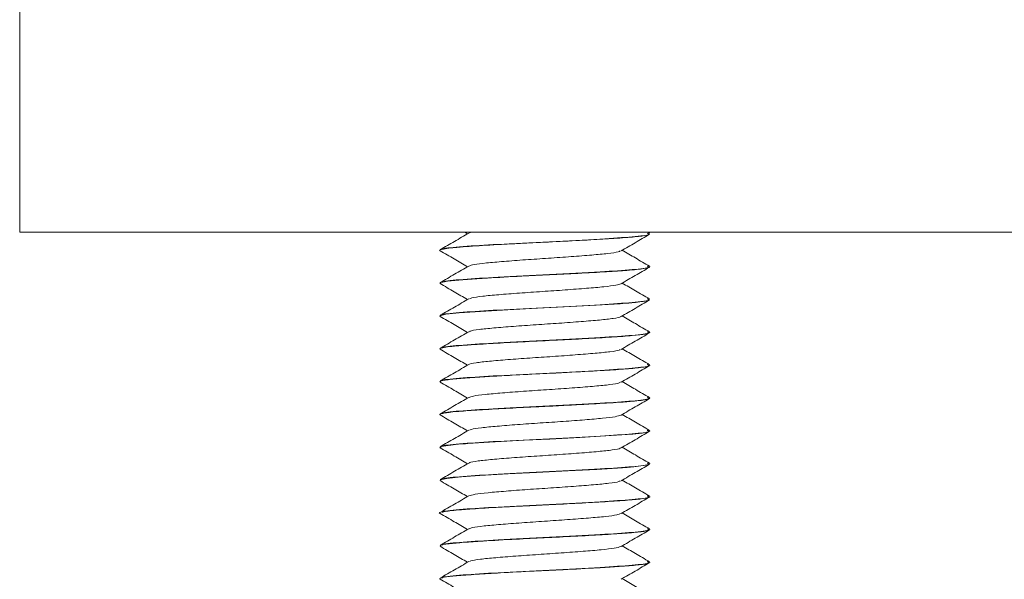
# Model space of a CAD drawing. Header units: millimetres. Extents: x 365 to 1993, y -46 to 1838.
# Tile 44 of 50: x 1843 to 1881, y 1115 to 1136. Entities that reach past the tile are written whole.
import ezdxf

# ---------------------------------------------------------------- set-up
doc = ezdxf.new("R2010")
doc.units = ezdxf.units.MM

msp = doc.modelspace()

# ---------------------------------------------------------------- linework, layer by layer
at = {"color": 7, "linetype": 'Continuous', "lineweight": 15}
for p, q in [((1843.042, 1138.322), (1843.042, 1128.322)), ((1993.042, 1128.322), (1843.042, 1128.322)), ((1859.995, 1128.322), (1860.097, 1128.263)), ((1867.029, 1128.283), (1866.962, 1128.322)), ((1867.042, 1128.258), (1867.042, 1128.268)), ((1859.042, 1127.643), (1859.042, 1127.633)), ((1867.042, 1127.008), (1867.042, 1127.018)), ((1859.042, 1126.393), (1859.042, 1126.383)), ((1867.042, 1125.758), (1867.042, 1125.768)), ((1859.042, 1125.143), (1859.042, 1125.133)), ((1867.042, 1124.508), (1867.042, 1124.518)), ((1859.042, 1123.893), (1859.042, 1123.883)), ((1867.042, 1123.258), (1867.042, 1123.268)), ((1859.042, 1122.643), (1859.042, 1122.633)), ((1867.042, 1122.008), (1867.042, 1122.018)), ((1859.042, 1121.393), (1859.042, 1121.383)), ((1867.042, 1120.758), (1867.042, 1120.768)), ((1859.042, 1120.143), (1859.042, 1120.133)), ((1867.042, 1119.508), (1867.042, 1119.518)), ((1859.042, 1118.893), (1859.042, 1118.883)), ((1867.042, 1118.258), (1867.042, 1118.268)), ((1859.042, 1117.643), (1859.042, 1117.633)), ((1867.042, 1117.008), (1867.042, 1117.018)), ((1859.042, 1116.393), (1859.042, 1116.383)), ((1867.042, 1115.758), (1867.042, 1115.768)), ((1859.042, 1115.143), (1859.042, 1115.133))]:
    msp.add_line(p, q, dxfattribs=at)
at = {"color": 7, "linetype": 'Continuous', "lineweight": 15, "flags": 128}
for points in [[(1859.06, 1125.133), (1859.045, 1125.14), (1859.267, 1125.2), (1859.78, 1125.256), (1860.588, 1125.313), (1861.633, 1125.374), (1862.768, 1125.432), (1863.779, 1125.481), (1865.001, 1125.548), (1865.915, 1125.605), (1866.109, 1125.619), (1866.2, 1125.626), (1866.244, 1125.629), (1866.265, 1125.631), (1866.271, 1125.631), (1866.272, 1125.632), (1866.273, 1125.632), (1866.273, 1125.632), (1866.273, 1125.632), (1866.273, 1125.632), (1866.273, 1125.632), (1866.273, 1125.632), (1866.273, 1125.632), (1866.274, 1125.632), (1866.277, 1125.632), (1866.358, 1125.639), (1866.5, 1125.652), (1866.984, 1125.725), (1867.007, 1125.758)], [(1859.076, 1120.12), (1859.091, 1120.163), (1859.642, 1120.244), (1859.885, 1120.265), (1859.915, 1120.267), (1859.93, 1120.269), (1859.93, 1120.269), (1859.93, 1120.269), (1859.93, 1120.269), (1859.93, 1120.269), (1859.93, 1120.269), (1859.931, 1120.269), (1859.931, 1120.269), (1859.937, 1120.269), (1859.948, 1120.27), (1859.971, 1120.272), (1860.017, 1120.275), (1860.113, 1120.282), (1860.521, 1120.309), (1860.93, 1120.334), (1862.254, 1120.407), (1863.23, 1120.454), (1864.379, 1120.513), (1865.371, 1120.57), (1866.173, 1120.623), (1866.399, 1120.643), (1866.744, 1120.681), (1867.025, 1120.74), (1867.008, 1120.758)], [(1859.074, 1118.883), (1859.054, 1118.898), (1859.31, 1118.956), (1859.633, 1118.993), (1859.863, 1119.013), (1860.564, 1119.062), (1861.649, 1119.124), (1862.724, 1119.18), (1863.931, 1119.239), (1865.022, 1119.299), (1866, 1119.361), (1866.175, 1119.374), (1866.226, 1119.378), (1866.236, 1119.378), (1866.237, 1119.379), (1866.237, 1119.379), (1866.237, 1119.379), (1866.237, 1119.379), (1866.237, 1119.379), (1866.237, 1119.379), (1866.238, 1119.379), (1866.239, 1119.379), (1866.245, 1119.379), (1866.31, 1119.385), (1866.432, 1119.396), (1866.982, 1119.474), (1867.009, 1119.508)]]:
    msp.add_lwpolyline(points, dxfattribs=at)
at = {"color": 7, "linetype": 'Continuous', "lineweight": 15}
for points, knots in [([(1859.055, 1127.62), (1859.052, 1127.621), (1858.998, 1127.642), (1859.11, 1127.678), (1859.388, 1127.718), (1859.587, 1127.739), (1859.69, 1127.749), (1859.795, 1127.758), (1860.018, 1127.776), (1860.545, 1127.812), (1861.308, 1127.857), (1862.024, 1127.895), (1862.719, 1127.93), (1863.646, 1127.973), (1864.768, 1128.033), (1865.752, 1128.092), (1866.504, 1128.147), (1866.973, 1128.207), (1867.007, 1128.242), (1867.022, 1128.258)], [0, 0, 0, 0, 0.005383, 0.104715, 0.167536, 0.189094, 0.200966, 0.213142, 0.23269, 0.287374, 0.390822, 0.437924, 0.463174, 0.556609, 0.651583, 0.734535, 0.829958, 0.923688, 1, 1, 1, 1]), ([(1860.142, 1128.289), (1859.962, 1128.184), (1859.602, 1127.975), (1859.241, 1127.766), (1859.061, 1127.662)], [0, 0, 0, 0, 0.49959, 1, 1, 1, 1]), ([(1866.939, 1128.284), (1866.978, 1128.269), (1867.086, 1128.225), (1866.452, 1128.149), (1865.139, 1128.062), (1863.234, 1127.964), (1861.278, 1127.868), (1859.866, 1127.78), (1859.133, 1127.71), (1859.142, 1127.672), (1859.144, 1127.663)], [0, 0, 0, 0, 0.076374, 0.215324, 0.351889, 0.514584, 0.676368, 0.813283, 0.952054, 1, 1, 1, 1]), ([(1860.276, 1128.322), (1860.227, 1128.314), (1860.158, 1128.303), (1860.159, 1128.292), (1860.16, 1128.289)], [0, 0, 0, 0, 0.700728, 1, 1, 1, 1]), ([(1865.946, 1127.614), (1866.126, 1127.719), (1866.485, 1127.927), (1866.845, 1128.136), (1867.025, 1128.24)], [0, 0, 0, 0, 0.499752, 1, 1, 1, 1]), ([(1867.029, 1127.033), (1866.849, 1127.137), (1866.502, 1127.339), (1866.154, 1127.54), (1865.987, 1127.638)], [0, 0, 0, 0, 0.517493, 1, 1, 1, 1]), ([(1859.051, 1127.62), (1859.231, 1127.516), (1859.579, 1127.313), (1859.928, 1127.111), (1860.097, 1127.013)], [0, 0, 0, 0, 0.516739, 1, 1, 1, 1]), ([(1865.917, 1127.615), (1865.897, 1127.602), (1865.844, 1127.57), (1865.465, 1127.514), (1864.851, 1127.457), (1864.064, 1127.395), (1863.184, 1127.334), (1862.291, 1127.276), (1861.468, 1127.213), (1860.792, 1127.155), (1860.312, 1127.095), (1860.202, 1127.056), (1860.15, 1127.038)], [0, 0, 0, 0, 0.066198, 0.171911, 0.275269, 0.380769, 0.485629, 0.589397, 0.695226, 0.798809, 0.903904, 1, 1, 1, 1]), ([(1859.075, 1126.37), (1859.064, 1126.383), (1859.033, 1126.417), (1859.394, 1126.473), (1860.044, 1126.53), (1860.943, 1126.585), (1862.034, 1126.647), (1863.237, 1126.705), (1864.362, 1126.76), (1865.386, 1126.82), (1866.275, 1126.876), (1866.826, 1126.937), (1867.059, 1126.982), (1867.024, 1127.003), (1867.016, 1127.008)], [0, 0, 0, 0, 0.0637751, 0.168376, 0.2529594, 0.3303105, 0.4416393, 0.524425, 0.6104607, 0.7065849, 0.7904744, 0.894392, 0.9781084, 1, 1, 1, 1]), ([(1860.142, 1127.039), (1859.962, 1126.934), (1859.602, 1126.725), (1859.241, 1126.516), (1859.061, 1126.412)], [0, 0, 0, 0, 0.49959, 1, 1, 1, 1]), ([(1866.939, 1127.034), (1866.978, 1127.019), (1867.086, 1126.975), (1866.452, 1126.899), (1865.139, 1126.812), (1863.234, 1126.714), (1861.278, 1126.618), (1859.866, 1126.53), (1859.133, 1126.46), (1859.142, 1126.422), (1859.144, 1126.413)], [0, 0, 0, 0, 0.076374, 0.215324, 0.351889, 0.514584, 0.676368, 0.813283, 0.952054, 1, 1, 1, 1]), ([(1865.946, 1126.364), (1866.126, 1126.469), (1866.485, 1126.677), (1866.845, 1126.886), (1867.025, 1126.99)], [0, 0, 0, 0, 0.499752, 1, 1, 1, 1]), ([(1859.051, 1126.37), (1859.231, 1126.266), (1859.579, 1126.063), (1859.928, 1125.861), (1860.097, 1125.763)], [0, 0, 0, 0, 0.516739, 1, 1, 1, 1]), ([(1865.938, 1126.365), (1865.889, 1126.347), (1865.788, 1126.308), (1865.319, 1126.248), (1864.65, 1126.191), (1863.832, 1126.127), (1862.94, 1126.069), (1862.058, 1126.009), (1861.265, 1125.946), (1860.642, 1125.889), (1860.253, 1125.834), (1860.194, 1125.801), (1860.171, 1125.789)], [0, 0, 0, 0, 0.09585, 0.201094, 0.304583, 0.410398, 0.514329, 0.619011, 0.72461, 0.827948, 0.933596, 1, 1, 1, 1]), ([(1867.029, 1125.783), (1866.849, 1125.887), (1866.502, 1126.089), (1866.154, 1126.29), (1865.987, 1126.388)], [0, 0, 0, 0, 0.517493, 1, 1, 1, 1]), ([(1860.142, 1125.789), (1859.962, 1125.684), (1859.602, 1125.475), (1859.241, 1125.266), (1859.061, 1125.162)], [0, 0, 0, 0, 0.49959, 1, 1, 1, 1]), ([(1866.939, 1125.784), (1866.978, 1125.769), (1867.086, 1125.725), (1866.452, 1125.649), (1865.139, 1125.562), (1863.234, 1125.464), (1861.278, 1125.368), (1859.866, 1125.28), (1859.133, 1125.21), (1859.142, 1125.172), (1859.144, 1125.163)], [0, 0, 0, 0, 0.076374, 0.215324, 0.351889, 0.514584, 0.676368, 0.813283, 0.952054, 1, 1, 1, 1]), ([(1865.946, 1125.114), (1866.126, 1125.219), (1866.485, 1125.427), (1866.845, 1125.636), (1867.025, 1125.74)], [0, 0, 0, 0, 0.499752, 1, 1, 1, 1]), ([(1859.051, 1125.12), (1859.231, 1125.016), (1859.579, 1124.813), (1859.928, 1124.611), (1860.097, 1124.513)], [0, 0, 0, 0, 0.516739, 1, 1, 1, 1]), ([(1865.929, 1125.114), (1865.929, 1125.111), (1865.928, 1125.088), (1865.67, 1125.042), (1865.162, 1124.983), (1864.438, 1124.924), (1863.594, 1124.861), (1862.696, 1124.804), (1861.832, 1124.741), (1861.074, 1124.68), (1860.511, 1124.623), (1860.2, 1124.573), (1860.177, 1124.546), (1860.172, 1124.539)], [0, 0, 0, 0, 0.016891, 0.122895, 0.227596, 0.332079, 0.43814, 0.541822, 0.647535, 0.752835, 0.856782, 0.962923, 1, 1, 1, 1]), ([(1867.029, 1124.533), (1866.849, 1124.637), (1866.502, 1124.839), (1866.154, 1125.04), (1865.987, 1125.138)], [0, 0, 0, 0, 0.517493, 1, 1, 1, 1]), ([(1859.051, 1123.87), (1859.055, 1123.887), (1859.065, 1123.928), (1859.536, 1123.989), (1860.291, 1124.046), (1861.167, 1124.099), (1862.305, 1124.161), (1863.485, 1124.216), (1864.625, 1124.275), (1865.624, 1124.334), (1866.41, 1124.389), (1866.94, 1124.45), (1867.005, 1124.488), (1867.039, 1124.508)], [0, 0, 0, 0, 0.083089, 0.2022, 0.268508, 0.361709, 0.45139, 0.547627, 0.634021, 0.724826, 0.817053, 0.906752, 1, 1, 1, 1]), ([(1860.142, 1124.539), (1859.962, 1124.434), (1859.602, 1124.225), (1859.241, 1124.016), (1859.061, 1123.912)], [0, 0, 0, 0, 0.49959, 1, 1, 1, 1]), ([(1866.939, 1124.534), (1866.978, 1124.519), (1867.086, 1124.475), (1866.452, 1124.399), (1865.139, 1124.312), (1863.234, 1124.214), (1861.278, 1124.118), (1859.866, 1124.03), (1859.133, 1123.96), (1859.142, 1123.922), (1859.144, 1123.913)], [0, 0, 0, 0, 0.076374, 0.215324, 0.351889, 0.514584, 0.676368, 0.813283, 0.952054, 1, 1, 1, 1]), ([(1865.946, 1123.864), (1866.126, 1123.969), (1866.485, 1124.177), (1866.845, 1124.386), (1867.025, 1124.49)], [0, 0, 0, 0, 0.499752, 1, 1, 1, 1]), ([(1867.029, 1123.283), (1866.849, 1123.387), (1866.502, 1123.589), (1866.154, 1123.79), (1865.987, 1123.888)], [0, 0, 0, 0, 0.517493, 1, 1, 1, 1]), ([(1859.051, 1123.87), (1859.231, 1123.766), (1859.579, 1123.563), (1859.928, 1123.361), (1860.097, 1123.263)], [0, 0, 0, 0, 0.516739, 1, 1, 1, 1]), ([(1865.915, 1123.864), (1865.907, 1123.856), (1865.88, 1123.827), (1865.555, 1123.775), (1864.982, 1123.718), (1864.219, 1123.657), (1863.352, 1123.595), (1862.454, 1123.538), (1861.614, 1123.474), (1860.896, 1123.415), (1860.4, 1123.356), (1860.151, 1123.312), (1860.151, 1123.29), (1860.151, 1123.289)], [0, 0, 0, 0, 0.046166, 0.152301, 0.256178, 0.361557, 0.467202, 0.57091, 0.67699, 0.781364, 0.886168, 0.992126, 1, 1, 1, 1]), ([(1859.079, 1122.633), (1859.069, 1122.639), (1859.03, 1122.665), (1859.309, 1122.711), (1859.869, 1122.768), (1860.501, 1122.808), (1861.141, 1122.847), (1861.905, 1122.889), (1862.748, 1122.932), (1863.456, 1122.965), (1864.214, 1123.004), (1865.149, 1123.055), (1866.098, 1123.114), (1866.745, 1123.174), (1867.048, 1123.224), (1867.019, 1123.251), (1867.012, 1123.258)], [0, 0, 0, 0, 0.0322, 0.126587, 0.21657, 0.29777, 0.332479, 0.3996, 0.497078, 0.533474, 0.569057, 0.680622, 0.770419, 0.863688, 0.967541, 1, 1, 1, 1]), ([(1860.142, 1123.289), (1859.962, 1123.184), (1859.602, 1122.975), (1859.241, 1122.766), (1859.061, 1122.662)], [0, 0, 0, 0, 0.49959, 1, 1, 1, 1]), ([(1866.939, 1123.284), (1866.978, 1123.269), (1867.086, 1123.225), (1866.452, 1123.149), (1865.139, 1123.062), (1863.234, 1122.964), (1861.278, 1122.868), (1859.866, 1122.78), (1859.133, 1122.71), (1859.142, 1122.672), (1859.144, 1122.663)], [0, 0, 0, 0, 0.0763737, 0.2153235, 0.3518894, 0.5145837, 0.676368, 0.8132827, 0.952054, 1, 1, 1, 1]), ([(1865.946, 1122.614), (1866.126, 1122.719), (1866.485, 1122.927), (1866.845, 1123.136), (1867.025, 1123.24)], [0, 0, 0, 0, 0.499752, 1, 1, 1, 1]), ([(1859.051, 1122.62), (1859.231, 1122.516), (1859.579, 1122.313), (1859.928, 1122.111), (1860.097, 1122.013)], [0, 0, 0, 0, 0.516739, 1, 1, 1, 1]), ([(1865.921, 1122.615), (1865.894, 1122.6), (1865.827, 1122.566), (1865.421, 1122.509), (1864.789, 1122.452), (1863.991, 1122.389), (1863.107, 1122.329), (1862.217, 1122.271), (1861.403, 1122.207), (1860.743, 1122.15), (1860.293, 1122.092), (1860.201, 1122.055), (1860.159, 1122.038)], [0, 0, 0, 0, 0.075528, 0.181132, 0.28447, 0.390115, 0.4947, 0.598725, 0.704525, 0.807975, 0.913284, 1, 1, 1, 1]), ([(1867.029, 1122.033), (1866.849, 1122.137), (1866.502, 1122.339), (1866.154, 1122.54), (1865.987, 1122.638)], [0, 0, 0, 0, 0.517493, 1, 1, 1, 1]), ([(1859.057, 1121.37), (1859.052, 1121.372), (1859.007, 1121.395), (1859.141, 1121.436), (1859.632, 1121.498), (1860.411, 1121.554), (1861.393, 1121.611), (1862.335, 1121.662), (1863.065, 1121.697), (1863.554, 1121.72), (1864.094, 1121.748), (1864.874, 1121.789), (1865.592, 1121.833), (1866.095, 1121.867), (1866.564, 1121.906), (1866.974, 1121.954), (1867.009, 1121.992), (1867.023, 1122.008)], [0, 0, 0, 0, 0.011648, 0.108458, 0.199972, 0.290295, 0.380625, 0.46831, 0.516627, 0.551391, 0.583036, 0.645224, 0.743585, 0.781913, 0.815469, 0.926722, 1, 1, 1, 1]), ([(1860.142, 1122.039), (1859.962, 1121.934), (1859.602, 1121.725), (1859.241, 1121.516), (1859.061, 1121.412)], [0, 0, 0, 0, 0.49959, 1, 1, 1, 1]), ([(1866.939, 1122.034), (1866.978, 1122.019), (1867.086, 1121.975), (1866.452, 1121.899), (1865.139, 1121.812), (1863.234, 1121.714), (1861.278, 1121.618), (1859.866, 1121.53), (1859.133, 1121.46), (1859.142, 1121.422), (1859.144, 1121.413)], [0, 0, 0, 0, 0.076374, 0.215324, 0.351889, 0.514584, 0.676368, 0.813283, 0.952054, 1, 1, 1, 1]), ([(1865.946, 1121.364), (1866.126, 1121.469), (1866.485, 1121.677), (1866.845, 1121.886), (1867.025, 1121.99)], [0, 0, 0, 0, 0.499752, 1, 1, 1, 1]), ([(1859.051, 1121.37), (1859.231, 1121.266), (1859.579, 1121.063), (1859.928, 1120.861), (1860.097, 1120.763)], [0, 0, 0, 0, 0.516739, 1, 1, 1, 1]), ([(1865.946, 1121.365), (1865.887, 1121.345), (1865.767, 1121.304), (1865.269, 1121.243), (1864.585, 1121.186), (1863.758, 1121.122), (1862.863, 1121.064), (1861.986, 1121.003), (1861.203, 1120.941), (1860.599, 1120.884), (1860.236, 1120.83), (1860.19, 1120.8), (1860.174, 1120.789)], [0, 0, 0, 0, 0.104169, 0.209302, 0.313067, 0.419024, 0.522839, 0.627912, 0.733479, 0.83697, 0.942837, 1, 1, 1, 1]), ([(1867.029, 1120.783), (1866.849, 1120.887), (1866.502, 1121.089), (1866.154, 1121.29), (1865.987, 1121.388)], [0, 0, 0, 0, 0.517493, 1, 1, 1, 1]), ([(1860.142, 1120.789), (1859.962, 1120.684), (1859.602, 1120.475), (1859.241, 1120.266), (1859.061, 1120.162)], [0, 0, 0, 0, 0.49959, 1, 1, 1, 1]), ([(1866.939, 1120.784), (1866.978, 1120.769), (1867.086, 1120.725), (1866.452, 1120.649), (1865.139, 1120.562), (1863.234, 1120.464), (1861.278, 1120.368), (1859.866, 1120.28), (1859.133, 1120.21), (1859.142, 1120.172), (1859.144, 1120.163)], [0, 0, 0, 0, 0.076374, 0.215324, 0.351889, 0.514584, 0.676368, 0.813283, 0.952054, 1, 1, 1, 1]), ([(1865.946, 1120.114), (1866.126, 1120.219), (1866.485, 1120.427), (1866.845, 1120.636), (1867.025, 1120.74)], [0, 0, 0, 0, 0.499752, 1, 1, 1, 1]), ([(1867.029, 1119.533), (1866.849, 1119.637), (1866.502, 1119.839), (1866.154, 1120.04), (1865.987, 1120.138)], [0, 0, 0, 0, 0.5174928, 1, 1, 1, 1]), ([(1859.051, 1120.12), (1859.231, 1120.016), (1859.579, 1119.813), (1859.928, 1119.611), (1860.097, 1119.513)], [0, 0, 0, 0, 0.516739, 1, 1, 1, 1]), ([(1865.922, 1120.114), (1865.921, 1120.109), (1865.913, 1120.085), (1865.636, 1120.037), (1865.107, 1119.978), (1864.37, 1119.918), (1863.518, 1119.855), (1862.619, 1119.799), (1861.762, 1119.736), (1861.016, 1119.676), (1860.474, 1119.618), (1860.184, 1119.569), (1860.17, 1119.544), (1860.167, 1119.539)], [0, 0, 0, 0, 0.026092, 0.13218, 0.236565, 0.341365, 0.447338, 0.550968, 0.656834, 0.761874, 0.866041, 0.972165, 1, 1, 1, 1]), ([(1860.142, 1119.539), (1859.962, 1119.434), (1859.602, 1119.225), (1859.241, 1119.016), (1859.061, 1118.912)], [0, 0, 0, 0, 0.4995899, 1, 1, 1, 1]), ([(1866.939, 1119.534), (1866.978, 1119.519), (1867.086, 1119.475), (1866.452, 1119.399), (1865.139, 1119.312), (1863.234, 1119.214), (1861.278, 1119.118), (1859.866, 1119.03), (1859.133, 1118.96), (1859.142, 1118.922), (1859.144, 1118.913)], [0, 0, 0, 0, 0.076374, 0.215324, 0.351889, 0.514584, 0.676368, 0.813283, 0.952054, 1, 1, 1, 1]), ([(1865.946, 1118.864), (1866.126, 1118.969), (1866.485, 1119.177), (1866.845, 1119.386), (1867.025, 1119.49)], [0, 0, 0, 0, 0.499752, 1, 1, 1, 1]), ([(1859.051, 1118.87), (1859.231, 1118.766), (1859.579, 1118.563), (1859.928, 1118.361), (1860.097, 1118.263)], [0, 0, 0, 0, 0.516739, 1, 1, 1, 1]), ([(1865.915, 1118.864), (1865.902, 1118.854), (1865.864, 1118.824), (1865.515, 1118.77), (1864.923, 1118.713), (1864.148, 1118.651), (1863.275, 1118.59), (1862.379, 1118.532), (1861.545, 1118.469), (1860.851, 1118.411), (1860.338, 1118.35), (1860.208, 1118.309), (1860.143, 1118.289)], [0, 0, 0, 0, 0.055426, 0.161451, 0.265122, 0.370645, 0.476007, 0.57978, 0.685834, 0.789872, 0.894898, 1, 1, 1, 1]), ([(1867.029, 1118.283), (1866.849, 1118.387), (1866.502, 1118.589), (1866.154, 1118.79), (1865.987, 1118.888)], [0, 0, 0, 0, 0.517493, 1, 1, 1, 1]), ([(1859.057, 1117.62), (1859.054, 1117.621), (1858.974, 1117.641), (1859.127, 1117.68), (1859.549, 1117.741), (1860.317, 1117.798), (1861.164, 1117.849), (1861.894, 1117.888), (1862.28, 1117.908), (1862.419, 1117.915), (1862.484, 1117.918), (1862.512, 1117.92), (1862.606, 1117.924), (1862.922, 1117.939), (1863.626, 1117.973), (1864.607, 1118.024), (1865.618, 1118.084), (1866.409, 1118.139), (1866.836, 1118.188), (1866.993, 1118.227), (1867.067, 1118.246), (1867.035, 1118.257), (1867.031, 1118.258)], [0, 0, 0, 0, 0.0038002, 0.0930127, 0.1968634, 0.272658, 0.3720068, 0.4341077, 0.4532744, 0.464494, 0.467125, 0.4686763, 0.4711749, 0.4893686, 0.5430004, 0.6354991, 0.7231574, 0.8161469, 0.907579, 0.948457, 0.9942814, 1, 1, 1, 1]), ([(1860.142, 1118.289), (1859.962, 1118.184), (1859.602, 1117.975), (1859.241, 1117.766), (1859.061, 1117.662)], [0, 0, 0, 0, 0.4995899, 1, 1, 1, 1]), ([(1866.939, 1118.284), (1866.978, 1118.269), (1867.086, 1118.225), (1866.452, 1118.149), (1865.139, 1118.062), (1863.234, 1117.964), (1861.278, 1117.868), (1859.866, 1117.78), (1859.133, 1117.71), (1859.142, 1117.672), (1859.144, 1117.663)], [0, 0, 0, 0, 0.076374, 0.215324, 0.351889, 0.514584, 0.676368, 0.813283, 0.952054, 1, 1, 1, 1]), ([(1865.946, 1117.614), (1866.126, 1117.719), (1866.485, 1117.927), (1866.845, 1118.136), (1867.025, 1118.24)], [0, 0, 0, 0, 0.499752, 1, 1, 1, 1]), ([(1859.051, 1117.62), (1859.231, 1117.516), (1859.579, 1117.313), (1859.928, 1117.111), (1860.097, 1117.013)], [0, 0, 0, 0, 0.516739, 1, 1, 1, 1]), ([(1865.928, 1117.615), (1865.891, 1117.599), (1865.809, 1117.562), (1865.375, 1117.504), (1864.726, 1117.447), (1863.918, 1117.384), (1863.03, 1117.325), (1862.144, 1117.265), (1861.339, 1117.202), (1860.696, 1117.145), (1860.274, 1117.088), (1860.198, 1117.053), (1860.166, 1117.038)], [0, 0, 0, 0, 0.084874, 0.190332, 0.29371, 0.399456, 0.503732, 0.608058, 0.713791, 0.817157, 0.922644, 1, 1, 1, 1]), ([(1867.029, 1117.033), (1866.849, 1117.137), (1866.502, 1117.339), (1866.154, 1117.54), (1865.987, 1117.638)], [0, 0, 0, 0, 0.517493, 1, 1, 1, 1]), ([(1859.082, 1116.383), (1859.071, 1116.389), (1859.023, 1116.417), (1859.33, 1116.464), (1859.916, 1116.521), (1860.769, 1116.575), (1861.832, 1116.636), (1863.046, 1116.696), (1864.186, 1116.751), (1865.247, 1116.811), (1866.135, 1116.867), (1866.737, 1116.924), (1867.04, 1116.973), (1867.008, 1117), (1866.998, 1117.008)], [0, 0, 0, 0, 0.031776, 0.13621, 0.220916, 0.300183, 0.412067, 0.498311, 0.590511, 0.683973, 0.774483, 0.868641, 0.958276, 1, 1, 1, 1]), ([(1860.142, 1117.039), (1859.962, 1116.934), (1859.602, 1116.725), (1859.241, 1116.516), (1859.061, 1116.412)], [0, 0, 0, 0, 0.49959, 1, 1, 1, 1]), ([(1866.939, 1117.034), (1866.978, 1117.019), (1867.086, 1116.975), (1866.452, 1116.899), (1865.139, 1116.812), (1863.234, 1116.714), (1861.278, 1116.618), (1859.866, 1116.53), (1859.133, 1116.46), (1859.142, 1116.422), (1859.144, 1116.413)], [0, 0, 0, 0, 0.076374, 0.215324, 0.351889, 0.514584, 0.676368, 0.813283, 0.952054, 1, 1, 1, 1]), ([(1865.946, 1116.364), (1866.126, 1116.469), (1866.485, 1116.677), (1866.845, 1116.886), (1867.025, 1116.99)], [0, 0, 0, 0, 0.499752, 1, 1, 1, 1]), ([(1867.029, 1115.783), (1866.849, 1115.887), (1866.502, 1116.089), (1866.154, 1116.29), (1865.987, 1116.388)], [0, 0, 0, 0, 0.5174928, 1, 1, 1, 1]), ([(1859.051, 1116.37), (1859.231, 1116.266), (1859.579, 1116.063), (1859.928, 1115.861), (1860.097, 1115.763)], [0, 0, 0, 0, 0.51674, 1, 1, 1, 1]), ([(1865.94, 1116.361), (1865.872, 1116.34), (1865.737, 1116.299), (1865.217, 1116.238), (1864.518, 1116.18), (1863.682, 1116.117), (1862.786, 1116.059), (1861.915, 1115.998), (1861.143, 1115.936), (1860.557, 1115.879), (1860.219, 1115.827), (1860.185, 1115.798), (1860.174, 1115.789)], [0, 0, 0, 0, 0.106513, 0.212213, 0.317009, 0.423788, 0.528242, 0.634375, 0.740586, 0.844994, 0.951759, 1, 1, 1, 1]), ([(1859.055, 1115.12), (1859.051, 1115.122), (1859.008, 1115.145), (1859.14, 1115.186), (1859.636, 1115.249), (1860.393, 1115.302), (1861.407, 1115.363), (1862.556, 1115.423), (1863.844, 1115.483), (1864.793, 1115.535), (1865.434, 1115.573), (1865.963, 1115.607), (1866.541, 1115.651), (1866.979, 1115.708), (1867.006, 1115.742), (1867.018, 1115.758)], [0, 0, 0, 0, 0.01076, 0.10998, 0.199225, 0.291118, 0.374709, 0.478604, 0.565216, 0.67344, 0.710332, 0.744915, 0.83497, 0.92649, 1, 1, 1, 1]), ([(1860.142, 1115.789), (1859.962, 1115.684), (1859.602, 1115.475), (1859.241, 1115.266), (1859.061, 1115.162)], [0, 0, 0, 0, 0.4995899, 1, 1, 1, 1]), ([(1866.939, 1115.784), (1866.978, 1115.769), (1867.086, 1115.725), (1866.452, 1115.649), (1865.139, 1115.562), (1863.234, 1115.464), (1861.278, 1115.368), (1859.866, 1115.28), (1859.133, 1115.21), (1859.142, 1115.172), (1859.144, 1115.163)], [0, 0, 0, 0, 0.076374, 0.215324, 0.351889, 0.514584, 0.676368, 0.813283, 0.952054, 1, 1, 1, 1]), ([(1865.946, 1115.114), (1866.126, 1115.219), (1866.485, 1115.427), (1866.845, 1115.636), (1867.025, 1115.74)], [0, 0, 0, 0, 0.499752, 1, 1, 1, 1]), ([(1859.051, 1115.12), (1859.231, 1115.016), (1859.579, 1114.813), (1859.928, 1114.611), (1860.097, 1114.513)], [0, 0, 0, 0, 0.516739, 1, 1, 1, 1]), ([(1867.029, 1114.533), (1866.849, 1114.637), (1866.502, 1114.839), (1866.154, 1115.04), (1865.987, 1115.138)], [0, 0, 0, 0, 0.517493, 1, 1, 1, 1])]:
    msp.add_open_spline(points, degree=3, knots=knots, dxfattribs=at)

doc.saveas('drawing.dxf')
